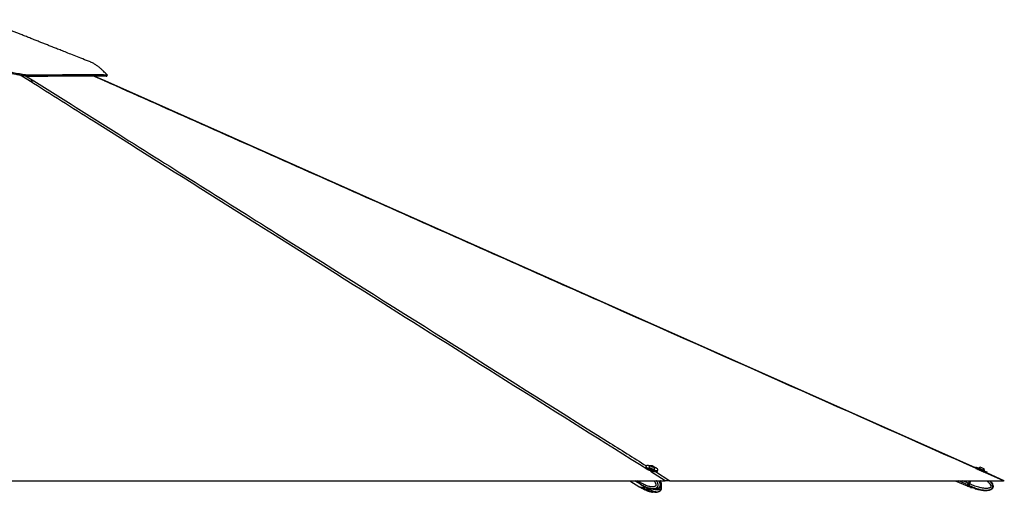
# Model space of a CAD drawing. Header units: millimetres. Extents: x 20 to 26059, y 28 to 17777.
# Tile 71 of 72: x 23059 to 26059, y 6734 to 8175. Entities that reach past the tile are written whole.
import ezdxf

# ---------------------------------------------------------------- set-up
doc = ezdxf.new("R2010")
doc.units = ezdxf.units.MM
doc.header["$LTSCALE"] = 2

msp = doc.modelspace()

# ---------------------------------------------------------------- linework, layer by layer
at = {"color": 8, "linetype": 'Continuous', "lineweight": 25}
for p, q in [((23088.48, 7987.83), (23059.93, 8005.89)), ((23076.56, 8003.61), (23101.7, 7987.83)), ((23316.94, 7987.83), (23281.18, 8003.76)), ((25025.24, 6769.33), (24980.61, 6797.4)), ((24989.8, 6796.37), (24990.22, 6797.73)), ((24995.86, 6797.24), (25040.26, 6769.33)), ((26057.21, 6769.33), (25991.22, 6798.67)), ((24946.64, 6761.6), (24934.18, 6769.33)), ((24946.22, 6766.11), (24941.04, 6769.33)), ((24946.77, 6765.77), (24947.88, 6769.33)), ((25947.86, 6756.91), (25919.63, 6769.33)), ((25949.84, 6761.42), (25931.86, 6769.33)), ((25948.94, 6759.37), (25949.1, 6759.3)), ((25949.94, 6761.65), (25950.13, 6761.57)), ((25953.6, 6769.33), (25950.07, 6761.32)), ((25950.62, 6761.08), (25954.25, 6769.33)), ((24960.11, 6744.27), (24959.94, 6743.73)), ((24963.98, 6741.79), (24964.72, 6744.13)), ((24967.68, 6742.93), (24966.9, 6740.38)), ((24972.33, 6738.57), (24973.3, 6741.73)), ((24975.68, 6741.96), (24974.66, 6738.58)), ((24976.57, 6740.4), (24976.76, 6741.02))]:
    msp.add_line(p, q, dxfattribs=at)
at = {"color": 7, "linetype": 'Continuous', "lineweight": 25}
for p, q in [((23318.61, 7987.87), (23282.9, 8003.76)), ((23323.17, 8002.54), (23323.51, 8002.38)), ((23323.71, 8002.25), (23325.38, 8005.93)), ((24967.31, 6813.44), (24966.31, 6810.24)), ((24983.76, 6814.16), (24986.38, 6814.04)), ((24984.21, 6813.02), (24983.76, 6814.16)), ((24987.28, 6811.76), (24984.21, 6813.02)), ((24985.85, 6812.34), (24986.38, 6814.04)), ((24986.38, 6814.04), (24989.45, 6812.78)), ((24989.11, 6811.67), (24989.45, 6812.78)), ((24989.45, 6812.78), (24989.9, 6811.64)), ((24972.93, 6803.56), (24972.82, 6803.21)), ((24976.41, 6811.38), (24976.19, 6810.68)), ((24989.9, 6811.64), (24987.28, 6811.76)), ((24994.33, 6805.04), (24994.55, 6805.74)), ((25002.22, 6799.07), (25003.22, 6802.28)), ((25972.84, 6810.68), (25971.76, 6808.22)), ((25981.66, 6807.63), (25981.37, 6806.96)), ((25996.6, 6806.23), (25996.61, 6806.22)), ((25998.76, 6799.3), (25999.05, 6799.97)), ((25999.02, 6799.99), (25999.05, 6799.97)), ((26005.85, 6792.33), (26007.26, 6795.53)), ((26059.33, 6769.36), (26006.14, 6793)), ((22570.12, 6769.33), (25025.24, 6769.33)), ((24918.13, 6769.33), (24948.99, 6750.06)), ((24933.11, 6769.33), (24949.05, 6759.45)), ((24947.23, 6769.33), (24946.22, 6766.11)), ((24947.68, 6769.33), (24946.63, 6765.95)), ((24948.81, 6764.51), (24946.77, 6765.77)), ((24947.16, 6761.27), (24949.11, 6760.07)), ((24948.81, 6764.51), (24950.31, 6769.33)), ((24948.81, 6764.51), (24948.81, 6764.51)), ((24949.11, 6760.07), (24949.24, 6759.98)), ((24949.52, 6759.15), (24951.63, 6757.84)), ((24959.94, 6753.2), (24963.98, 6751.27)), ((25040.26, 6769.33), (26057.21, 6769.33)), ((25909.89, 6769.33), (25946.28, 6753.31)), ((25946.53, 6753.86), (25947.69, 6756.52)), ((25946.83, 6753.07), (25949.94, 6751.7)), ((25947.69, 6756.52), (25947.69, 6756.52)), ((25948.6, 6756.58), (25951.35, 6755.37)), ((25953.32, 6769.33), (25949.84, 6761.41)), ((25953.32, 6769.33), (25949.84, 6761.42)), ((25953.54, 6769.33), (25950.13, 6761.57)), ((25953.5, 6759.81), (25950.62, 6761.08)), ((25951.35, 6755.37), (25951.51, 6755.29)), ((25953.5, 6759.82), (25957.69, 6769.33)), ((25953.5, 6759.82), (25953.5, 6759.81)), ((24949.47, 6749.76), (24951.58, 6748.45)), ((24954.71, 6748.37), (24956.91, 6747)), ((24961.27, 6744.41), (24956.91, 6747)), ((24960.41, 6744.3), (24959.02, 6744.16)), ((24959.94, 6743.73), (24963.98, 6741.79)), ((24962.75, 6744.3), (24968.71, 6744.18)), ((24964.5, 6744.27), (24966.08, 6743.28)), ((24966.08, 6743.28), (24974.51, 6741.47)), ((24966.9, 6749.86), (24968.03, 6749.48)), ((24966.9, 6740.38), (24972.33, 6738.57)), ((24971.94, 6743.76), (24975.97, 6741.82)), ((24974.51, 6741.47), (24975.4, 6742.09)), ((24976.57, 6740.4), (24974.66, 6738.58)), ((25008.51, 6746.63), (25008.85, 6746.83)), ((25956.12, 6749.12), (25949.94, 6751.7)), ((25956.56, 6749.01), (25959.79, 6748.9)), ((25956.56, 6749.01), (25959.79, 6748.87)), ((25962.72, 6748.48), (25968.43, 6746.55)), ((25962.72, 6748.45), (25968.43, 6746.52)), ((25970.92, 6745.13), (25973.41, 6743.31)), ((25970.92, 6745.1), (25973.41, 6743.31))]:
    msp.add_line(p, q, dxfattribs=at)
at = {"color": 7, "linetype": 'Continuous', "lineweight": 25, "flags": 128}
for points in [[(25971.79, 6808.28), (24095.67, 7642.3), (23318.6, 7987.85)], [(23323.42, 8002.42), (23324.24, 8004.26), (23325.07, 8006.1)], [(24981.23, 6814.42), (24978.4, 6814.94), (24975.28, 6815.32), (24972.54, 6815.4), (24970.3, 6815.2), (24968.63, 6814.72), (24967.6, 6813.97), (24967.24, 6812.99), (24967.58, 6811.81), (24968.6, 6810.48), (24970.26, 6809.04), (24972.5, 6807.57), (24975.22, 6806.1)], [(24989.62, 6811), (24990.78, 6811.08), (24991.35, 6811.44), (24991.22, 6812.02), (24990.43, 6812.74), (24989.09, 6813.48), (24987.4, 6814.13), (24985.63, 6814.59), (24984.04, 6814.8), (24982.88, 6814.72), (24982.31, 6814.36), (24982.44, 6813.77), (24983.23, 6813.06), (24984.57, 6812.32), (24986.26, 6811.67), (24988.03, 6811.2), (24989.62, 6811)], [(24966.31, 6810.24), (24966.25, 6809.78), (24966.59, 6808.6), (24967.6, 6807.27), (24969.26, 6805.84), (24971.5, 6804.36), (24974.23, 6802.9)], [(24974.23, 6802.9), (24977.34, 6801.5), (24980.72, 6800.22), (24984.23, 6799.11), (24987.75, 6798.22), (24991.13, 6797.57), (24994.25, 6797.2), (24996.99, 6797.11), (24999.23, 6797.31), (25000.9, 6797.8), (25001.93, 6798.55), (25002.22, 6799.07)], [(24975.22, 6806.1), (24978.34, 6804.7), (24981.71, 6803.43), (24985.23, 6802.32), (24988.75, 6801.43), (24992.13, 6800.78), (24995.25, 6800.4), (24997.98, 6800.32), (25000.23, 6800.52), (25001.9, 6801), (25002.93, 6801.75), (25003.28, 6802.73), (25002.94, 6803.91), (25001.93, 6805.25), (25000.27, 6806.68), (24998.03, 6808.15), (24995.3, 6809.62), (24992.31, 6810.97)], [(24976.19, 6810.68), (24976.17, 6810.32), (24976.61, 6809.44), (24977.7, 6808.44), (24979.35, 6807.4), (24981.44, 6806.4), (24983.81, 6805.5), (24986.29, 6804.78), (24988.7, 6804.29), (24990.84, 6804.06)], [(24976.63, 6811.73), (24976.61, 6811.71), (24976.38, 6811.01), (24976.83, 6810.14), (24977.92, 6809.14), (24979.57, 6808.1), (24981.66, 6807.1), (24984.03, 6806.2), (24986.51, 6805.48), (24988.91, 6804.98), (24991.06, 6804.76)], [(24990.84, 6804.06), (24992.58, 6804.11), (24993.77, 6804.44), (24994.33, 6805.03), (24994.33, 6805.04)], [(24991.06, 6804.76), (24992.8, 6804.81), (24993.99, 6805.14), (24994.55, 6805.73), (24994.57, 6806.15)], [(25972.84, 6810.68), (25972.86, 6810.67), (25973.33, 6810.47), (25974.44, 6809.99), (25976.16, 6809.24), (25978.41, 6808.25), (25981.1, 6807.07), (25984.14, 6805.74), (25987.41, 6804.3), (25990.78, 6802.82), (25994.12, 6801.35)], [(25972.9, 6806.84), (25973.04, 6806.78), (25974.75, 6806.04), (25977, 6805.05), (25979.69, 6803.87), (25982.73, 6802.53), (25986, 6801.1), (25989.37, 6799.62), (25992.71, 6798.15)], [(25981.66, 6807.63), (25981.67, 6807.62), (25982.12, 6807.43), (25983.19, 6806.97), (25984.78, 6806.27), (25986.79, 6805.39), (25989.06, 6804.39), (25991.42, 6803.35), (25993.71, 6802.34), (25995.75, 6801.44), (25997.39, 6800.71), (25998.51, 6800.22), (25999.02, 6799.99)], [(25987.92, 6810.05), (25988.13, 6809.96), (25988.95, 6809.6), (25990.28, 6809.02), (25991.91, 6808.3), (25993.6, 6807.56), (25995.08, 6806.91), (25996.13, 6806.44), (25996.6, 6806.23)], [(25992.71, 6798.15), (25995.89, 6796.74), (25998.8, 6795.46), (26001.31, 6794.35), (26003.34, 6793.45), (26004.69, 6792.85)], [(25994.12, 6801.35), (25997.3, 6799.95), (26000.21, 6798.66), (26002.72, 6797.55), (26004.75, 6796.65), (26006.21, 6796), (26007.05, 6795.63), (26007.26, 6795.53)], [(24946.63, 6765.95), (24946.62, 6765.94), (24946.63, 6765.9), (24946.66, 6765.86), (24946.71, 6765.82), (24946.77, 6765.77)], [(24946.64, 6761.6), (24948.18, 6760.06), (24949.29, 6759.3)], [(25947.86, 6756.91), (25947.18, 6755.37), (25946.69, 6754.24), (25946.38, 6753.55), (25946.28, 6753.31), (25946.38, 6753.54), (25946.44, 6753.67)], [(25949.84, 6761.42), (25949.55, 6760.76), (25949.26, 6760.11), (25948.99, 6759.48), (25948.72, 6758.88), (25948.47, 6758.31), (25948.24, 6757.79), (25948.04, 6757.32), (25947.86, 6756.91)], [(25949.84, 6761.41), (25949.69, 6761.08), (25949.55, 6760.76), (25949.41, 6760.44), (25949.28, 6760.14), (25949.15, 6759.86), (25949.04, 6759.6), (25948.94, 6759.36), (25948.85, 6759.16)], [(25951.51, 6755.29), (25951.15, 6754.47), (25950.84, 6753.75), (25950.57, 6753.13), (25950.35, 6752.63), (25950.17, 6752.23), (25950.05, 6751.94), (25949.97, 6751.76), (25949.94, 6751.7)], [(26015.99, 6769.33), (26017.16, 6768.03), (26019.01, 6765.77), (26020.73, 6763.4), (26023, 6759.55), (26023.63, 6758.19), (26024.39, 6756.12), (26024.92, 6753.96), (26025.07, 6752.88), (26025.1, 6750.64), (26024.94, 6749.51), (26024.5, 6747.93), (26023.78, 6746.4), (26022.84, 6745.06), (26021.68, 6743.84), (26020.74, 6743.08), (26018.66, 6741.78), (26017.53, 6741.24), (26015.54, 6740.46), (26013.46, 6739.86), (26011.31, 6739.4), (26009.13, 6739.07), (26006.2, 6738.79), (26003.24, 6738.68), (26000.27, 6738.7), (25997.28, 6738.85), (25994.25, 6739.12), (25991.23, 6739.48), (25988.21, 6739.93), (25985.2, 6740.46), (25979.48, 6741.67), (25973.81, 6743.13), (25973.81, 6743.13)], [(24963.16, 6751.5), (24961.73, 6750.66), (24959.21, 6749.54), (24956.72, 6748.85), (24954.32, 6748.62), (24952.06, 6748.84), (24950, 6749.52), (24948.99, 6750.06)]]:
    msp.add_lwpolyline(points, dxfattribs=at)
at = {"color": 7, "linetype": 'Continuous', "lineweight": 25}
for centre, radius, start, end in [((24984.12, 6804.19), 10.63, 93.85383, 134.82812), ((24984.12, 6804.19), 10.63, 10.61817, 51.59245), ((25988.43, 6799.43), 10.63, 92.78541, 129.58306), ((25988.43, 6799.43), 10.63, 2.9064, 39.70404), ((24950.84, 6764.26), 4.97, 158.15089, 212.37525), ((25948.78, 6757.11), 0.56, 163.09716, 250.67928), ((25915.53, 6681.72), 86.76, 66.14802, 66.54387), ((24971.02, 6751.42), 7.97, 245.05021, 279.75067), ((24969.23, 6736.57), 5.81, 66.68594, 89.09139)]:
    msp.add_arc(centre, radius, start, end, dxfattribs=at)
at = {"color": 8, "linetype": 'Continuous', "lineweight": 25}
for centre, radius, start, end in [((24956.62, 6765.83), 9.42, 218.39313, 238.03184), ((24956.72, 6756.86), 9.86, 238.55735, 271.0531), ((24956.16, 6764.37), 17.39, 272.45511, 304.95881)]:
    msp.add_arc(centre, radius, start, end, dxfattribs=at)
at = {"color": 7, "linetype": 'Continuous', "lineweight": 25}
for centre, major_axis, ratio, start_param, end_param in [((25988.64, 6799.9), (8.7, -3.83), 0.0156602, 4.1686947, 5.3047916), ((24950.96, 6765.8), (3.13, 5.12), 0.6368561, 1.9467903, 2.909341), ((24960.9, 6777.69), (11.32, 18.57), 0.6359589, 2.9089748, 3.1364623), ((25955.05, 6773.22), (8.52, 19.36), 0.0166651, 3.1428929, 3.7516336), ((25955.59, 6772.98), (8.76, 19.91), 0.0161836, 3.143388, 3.7516335), ((25955.05, 6773.22), (7.35, 16.7), 0.0166651, 3.143388, 3.7346112), ((25949.98, 6761.34), (2.18, 4.94), 0.0166651, 3.7516336, 4.7141843), ((25950.53, 6761.1), (2.42, 5.49), 0.0149196, 3.7516335, 4.7141842), ((25950.08, 6761.59), (1.21, 2.75), 0.0166651, 3.7346112, 4.7141843), ((24960.9, 6768.27), (11.37, 18.54), 0.6343786, 3.1161924, 3.5215534)]:
    msp.add_ellipse(centre, major_axis=major_axis, ratio=ratio, start_param=start_param, end_param=end_param, dxfattribs=at)
at = {"color": 8, "linetype": 'Continuous', "lineweight": 25}
msp.add_ellipse((24960.9, 6768.27), major_axis=(11.68, 18.35), ratio=0.6583803, start_param=3.5323726, end_param=4.0839965, dxfattribs=at)
at = {"color": 7, "linetype": 'Continuous', "lineweight": 25}
for points, knots in [([(23274.05, 8045.64), (23266.22, 8048.73), (23251.26, 8054.63), (23229.87, 8063.07), (23210.58, 8070.69), (23193.38, 8077.49), (23178.15, 8083.51), (23164.49, 8088.91), (23151.98, 8093.86), (23140.22, 8098.52), (23128.95, 8102.98), (23117.49, 8107.53), (23105.32, 8112.35), (23092.29, 8117.52), (23078.97, 8122.81), (23066.54, 8127.76), (23055.09, 8132.31), (23044.29, 8136.62), (23033.24, 8141.03), (23022.36, 8145.37), (23012.21, 8149.43), (23002.65, 8153.26), (22994.45, 8156.56), (22987.22, 8159.46), (22981.32, 8161.84), (22975.69, 8164.1), (22969.99, 8166.41), (22963.65, 8168.97), (22956.86, 8171.72), (22952.15, 8173.64), (22949.91, 8174.55)], [0, 0, 0, 0, 0.0716728, 0.1369553, 0.1958468, 0.2483468, 0.2944547, 0.3354893, 0.3737183, 0.4091807, 0.4433641, 0.4771803, 0.5144541, 0.555217, 0.5970275, 0.6370346, 0.6698898, 0.7027967, 0.7371115, 0.7723612, 0.8038905, 0.8315044, 0.8614228, 0.8809476, 0.8996793, 0.9175564, 0.9348622, 0.9550273, 0.978623, 1, 1, 1, 1]), ([(21793.72, 8006), (21793.77, 8006.03), (21793.89, 8006.12), (21796.14, 8007.41), (21800.49, 8009.74), (21806.56, 8012.85), (21813.96, 8016.43), (21822.43, 8020.27), (21832.33, 8024.4), (21843.53, 8028.56), (21855.8, 8032.35), (21868.1, 8035.17), (21880.02, 8036.64), (21890.86, 8036.37), (21900.91, 8034.73), (21910.48, 8032.11), (21920.07, 8028.72), (21929.98, 8024.8), (21940.54, 8020.61), (21952.05, 8016.42), (21964.87, 8012.51), (21978.79, 8009.33), (21993.85, 8007.09), (22009.89, 8005.9), (22027.46, 8005.88), (22046.22, 8007.64), (22065.98, 8010.78), (22086.61, 8014.98), (22107.94, 8019.88), (22129.87, 8025.15), (22153.82, 8030.83), (22179.86, 8036.54), (22208.02, 8041.67), (22236.69, 8045.34), (22265.64, 8046.9), (22294.98, 8045.93), (22324.63, 8042.86), (22354.67, 8038.11), (22384.8, 8032.25), (22412.99, 8026.27), (22439.29, 8020.74), (22463.67, 8015.94), (22488.35, 8011.71), (22511.32, 8008.64), (22532.41, 8006.75), (22551.5, 8005.86), (22570.56, 8005.92), (22591.63, 8007.19), (22614.57, 8009.93), (22639.18, 8014.18), (22663.34, 8019.28), (22687.09, 8024.85), (22710.51, 8030.56), (22735.24, 8036.45), (22761.34, 8042.11), (22788.95, 8046.93), (22816.62, 8050.08), (22844.32, 8051.05), (22871.77, 8049.5), (22898.48, 8046.08), (22924.18, 8041.4), (22948.79, 8035.97), (22972.39, 8030.19), (22995.06, 8024.39), (23016.86, 8018.89), (23037.79, 8013.96), (23057.8, 8009.93), (23076.78, 8007.08), (23097.3, 8005.62), (23118.67, 8006.31), (23141.67, 8006.47), (23163.51, 8006.75), (23184.28, 8006.96), (23203.96, 8007.14), (23222.48, 8007.28), (23240.65, 8007.39), (23258.06, 8007.45), (23274.34, 8007.45), (23288.56, 8007.4), (23300.66, 8007.28), (23310.53, 8007.1), (23316.79, 8006.89), (23320.57, 8006.69), (23322.77, 8006.52), (23324.31, 8006.32), (23325.16, 8006.14), (23325.35, 8005.82), (23324.03, 8007.15), (23321.12, 8010.24), (23316.57, 8014.89), (23310.86, 8020.43), (23304.19, 8026.41), (23296.75, 8032.45), (23288.68, 8038.11), (23281.04, 8042.7), (23276.05, 8044.68), (23274.01, 8045.49)], [0, 0, 0, 0, 0.0051513, 0.0142669, 0.0234269, 0.0326332, 0.0418826, 0.0511795, 0.0605227, 0.0717903, 0.0831217, 0.0945194, 0.1059838, 0.1174842, 0.1282607, 0.1390369, 0.14981, 0.1605785, 0.171339, 0.182091, 0.1928305, 0.2035535, 0.2130698, 0.2225697, 0.2319547, 0.2412899, 0.2507028, 0.2601932, 0.2697544, 0.2793898, 0.2890955, 0.3008293, 0.3126559, 0.3245782, 0.3365892, 0.3485774, 0.3611149, 0.3736738, 0.386242, 0.3988009, 0.408648, 0.4184674, 0.4282461, 0.4379728, 0.445303, 0.4525957, 0.4598446, 0.4670817, 0.4767618, 0.4864736, 0.4962069, 0.5059471, 0.5156871, 0.5254162, 0.5370628, 0.5486667, 0.5602215, 0.5717163, 0.5830401, 0.5941027, 0.6047954, 0.6151339, 0.6251758, 0.6349641, 0.6445408, 0.6539292, 0.663159, 0.6722549, 0.6812435, 0.6944015, 0.7077108, 0.7210853, 0.7345908, 0.7482994, 0.7622397, 0.7762296, 0.7925844, 0.808982, 0.8254287, 0.8419321, 0.8584973, 0.8751311, 0.8834776, 0.8918442, 0.9002317, 0.9086434, 0.916897, 0.9249417, 0.9346001, 0.9442513, 0.9539183, 0.9636197, 0.9733769, 0.9832091, 0.9931371, 1, 1, 1, 1]), ([(21795.46, 8002.41), (21795.48, 8002.42), (21795.51, 8002.45), (21797.58, 8003.64), (21801.55, 8005.79), (21807.76, 8008.99), (21815.37, 8012.68), (21823.17, 8016.21), (21833.19, 8020.46), (21845.27, 8025), (21859.03, 8029.13), (21870.35, 8031.58), (21880.42, 8032.79), (21889.14, 8032.84), (21897.46, 8031.94), (21906.31, 8030.06), (21915.79, 8027.12), (21926.12, 8023.19), (21936.55, 8018.99), (21947.33, 8014.86), (21958.07, 8011.22), (21969.2, 8008.11), (21980.77, 8005.58), (21993.79, 8003.61), (22008.46, 8002.4), (22024.73, 8002.13), (22042.97, 8003.44), (22063.06, 8006.36), (22085.12, 8010.71), (22108.24, 8015.98), (22130.8, 8021.41), (22152.64, 8026.59), (22173.65, 8031.27), (22195.3, 8035.55), (22217.19, 8039.09), (22239.23, 8041.64), (22261.4, 8042.94), (22283.57, 8042.73), (22305.8, 8041.22), (22328.06, 8038.61), (22350.42, 8035.1), (22372.87, 8030.93), (22395.5, 8026.3), (22418.92, 8021.33), (22442.42, 8016.41), (22466.07, 8011.83), (22487.87, 8008.15), (22508.6, 8005.34), (22529.14, 8003.31), (22550.99, 8002.16), (22574.06, 8002.32), (22597.22, 8004.08), (22622.01, 8007.4), (22648.22, 8012.26), (22675.66, 8018.39), (22702.72, 8024.95), (22729.5, 8031.43), (22756.24, 8037.38), (22783.06, 8042.34), (22810.14, 8045.82), (22837.43, 8047.33), (22864.94, 8046.33), (22892.39, 8043.19), (22919.73, 8038.41), (22945.27, 8032.83), (22970.69, 8026.64), (22995.92, 8020.18), (23022.02, 8013.62), (23043.04, 8008.91), (23059.18, 8005.93), (23070.38, 8004.24), (23080.62, 8003.1), (23089.97, 8002.44), (23098.98, 8002.3), (23110.45, 8002.48), (23124.25, 8002.65), (23140.08, 8002.84), (23155.31, 8003.02), (23170.81, 8003.19), (23186.42, 8003.34), (23201.26, 8003.48), (23214.63, 8003.58), (23226.71, 8003.66), (23234.22, 8003.7), (23237.98, 8003.72)], [0, 0, 0, 0, 0.0068711, 0.0174144, 0.0280577, 0.0414484, 0.054911, 0.0648041, 0.074698, 0.0945269, 0.1091467, 0.1237825, 0.1352282, 0.1466995, 0.1582774, 0.1698719, 0.1848462, 0.199832, 0.2143779, 0.227492, 0.2406271, 0.2513715, 0.2621484, 0.2733833, 0.2847118, 0.2961328, 0.307681, 0.3205832, 0.3335769, 0.3471781, 0.3608147, 0.3719632, 0.3837508, 0.3955487, 0.4073582, 0.4191893, 0.4309966, 0.4428784, 0.4547967, 0.4668191, 0.4788591, 0.4909832, 0.5031159, 0.5152847, 0.5283865, 0.5402122, 0.5520665, 0.561777, 0.5715212, 0.582751, 0.5940932, 0.6055445, 0.6171148, 0.6314172, 0.645815, 0.6602522, 0.6747556, 0.6892725, 0.70385, 0.7184614, 0.7331506, 0.7476757, 0.7622942, 0.7769614, 0.7916678, 0.803869, 0.8188725, 0.8339044, 0.8484635, 0.8557993, 0.8631342, 0.8692603, 0.8753859, 0.8815725, 0.8877611, 0.8996673, 0.9115737, 0.9235333, 0.9354929, 0.9495591, 0.9636443, 0.9757478, 0.9878626, 1, 1, 1, 1]), ([(23088.48, 7987.83), (23089.83, 7987.83), (23092.56, 7987.83), (23096.19, 7987.83), (23099.38, 7987.83), (23100.92, 7987.83), (23101.7, 7987.83)], [0, 0, 0, 0, 0.2383559, 0.4834234, 0.7373532, 1, 1, 1, 1]), ([(23237.98, 8003.72), (23243.81, 8003.75), (23255.47, 8003.8), (23270.75, 8003.8), (23284.36, 8003.76), (23296.1, 8003.67), (23306.02, 8003.51), (23313.43, 8003.31), (23318.67, 8003.07), (23321.56, 8002.83), (23323.01, 8002.62), (23323.25, 8002.5), (23323.34, 8002.46)], [0, 0, 0, 0, 0.11533792, 0.2306758, 0.34657143, 0.4627478, 0.57950166, 0.69943851, 0.7976123, 0.89599207, 0.96051121, 1, 1, 1, 1]), ([(23323.44, 8002.48), (23323.53, 8002.42), (23323.76, 8002.26), (23323.64, 8002.34), (23323.56, 8002.39)], [0, 0, 0, 0, 0.3685236, 1, 1, 1, 1]), ([(23325.1, 8006.12), (23325.23, 8006.03), (23325.42, 8005.9), (23325.34, 8005.95), (23325.31, 8005.97)], [0, 0, 0, 0, 0.7073564, 1, 1, 1, 1]), ([(24948.81, 6764.51), (24948.72, 6764.2), (24948.55, 6763.59), (24948.43, 6762.71), (24948.44, 6761.87), (24948.57, 6761.16), (24948.79, 6760.57), (24948.98, 6760.24), (24949.1, 6760.08), (24949.11, 6760.07)], [0, 0, 0, 0, 0.1727117, 0.3504341, 0.523145, 0.7008597, 0.8420721, 0.9859711, 1, 1, 1, 1]), ([(24951.63, 6757.84), (24953.95, 6756.42), (24956.37, 6754.93), (24958.89, 6753.68), (24959, 6753.63)], [0, 0, 0, 0, 0.9567915, 1, 1, 1, 1]), ([(24959.02, 6753.61), (24959, 6753.62), (24958.94, 6753.65), (24958.97, 6753.64), (24959.09, 6753.6), (24959.29, 6753.51), (24959.57, 6753.38), (24959.82, 6753.26), (24959.94, 6753.2)], [0, 0, 0, 0, 0.1670415, 0.338809, 0.5058933, 0.6782451, 0.8365005, 1, 1, 1, 1]), ([(25008.88, 6746.79), (25009.54, 6747.19), (25010.71, 6747.89), (25012.15, 6749.26), (25013.34, 6750.77), (25014.19, 6752.59), (25014.7, 6754.65), (25014.85, 6756.93), (25014.65, 6759.35), (25014.11, 6761.75), (25013.22, 6764.62), (25012.25, 6767.2), (25011.36, 6768.85), (25011.1, 6769.33)], [0, 0, 0, 0, 0.0974292, 0.1708622, 0.2429725, 0.3182364, 0.3982867, 0.4827407, 0.5747597, 0.672105, 0.76443, 0.9315817, 1, 1, 1, 1]), ([(25008.93, 6737.26), (25009.57, 6737.64), (25010.72, 6738.33), (25012.14, 6739.68), (25013.33, 6741.19), (25014.18, 6743), (25014.7, 6745.06), (25014.85, 6747.34), (25014.64, 6749.75), (25014.3, 6751.46), (25014.04, 6752.31), (25014.02, 6752.37)], [0, 0, 0, 0, 0.1391349, 0.2475917, 0.3540855, 0.4653033, 0.5835009, 0.708229, 0.8441828, 0.988186, 1, 1, 1, 1]), ([(25040.26, 6769.33), (25039.21, 6769.33), (25037.79, 6769.33), (25034.71, 6769.33), (25031.74, 6769.33), (25028.32, 6769.33), (25026.07, 6769.33), (25025.24, 6769.33)], [0, 0, 0, 0, 0.3261716, 0.4447638, 0.6602889, 0.8759385, 1, 1, 1, 1]), ([(25946.53, 6753.86), (25946.5, 6753.8), (25946.46, 6753.67), (25946.48, 6753.46), (25946.57, 6753.28), (25946.69, 6753.14), (25946.79, 6753.09), (25946.83, 6753.07)], [0, 0, 0, 0, 0.2146538, 0.4293071, 0.6439758, 0.8586748, 1, 1, 1, 1]), ([(25953.5, 6759.81), (25953.36, 6759.51), (25953.07, 6758.9), (25952.65, 6758.01), (25952.25, 6757.17), (25951.9, 6756.46), (25951.6, 6755.87), (25951.44, 6755.54), (25951.36, 6755.38), (25951.35, 6755.37)], [0, 0, 0, 0, 0.1727117, 0.3504341, 0.523145, 0.7008597, 0.8420721, 0.9859711, 1, 1, 1, 1]), ([(26059.31, 6769.33), (26059.3, 6769.33), (26059.27, 6769.33), (26058.42, 6769.33), (26057.53, 6769.33), (26057.21, 6769.33)], [0, 0, 0, 0, 0.31408991, 0.75195968, 1, 1, 1, 1]), ([(24951.58, 6748.45), (24953.89, 6747.02), (24956.33, 6745.51), (24958.86, 6744.25), (24958.98, 6744.19)], [0, 0, 0, 0, 0.9516737, 1, 1, 1, 1]), ([(24959.94, 6743.73), (24959.83, 6743.79), (24959.6, 6743.91), (24959.33, 6744.03), (24959.13, 6744.13), (24959, 6744.18), (24958.95, 6744.2), (24958.96, 6744.19), (24958.96, 6744.19)], [0, 0, 0, 0, 0.1899894, 0.3857739, 0.575679, 0.770592, 0.970367, 1, 1, 1, 1]), ([(24960.41, 6744.3), (24960.54, 6744.34), (24960.74, 6744.4), (24961.13, 6744.4), (24961.27, 6744.41)], [0, 0, 0, 0, 0.6351848, 1, 1, 1, 1]), ([(24961.27, 6744.41), (24961.55, 6744.4), (24962, 6744.39), (24962.55, 6744.33), (24962.75, 6744.3)], [0, 0, 0, 0, 0.6350635, 1, 1, 1, 1]), ([(24963.46, 6744.62), (24963.42, 6744.51), (24963.33, 6744.28), (24963.11, 6744.05), (24962.84, 6743.92), (24962.56, 6743.93), (24962.35, 6744.03), (24962.18, 6744.18), (24962.11, 6744.29), (24962.06, 6744.37)], [0, 0, 0, 0, 0.1606612, 0.3212783, 0.4813996, 0.6449995, 0.8131532, 0.8753926, 1, 1, 1, 1]), ([(24963.98, 6751.27), (24964.23, 6751.15), (24964.74, 6750.92), (24965.67, 6750.45), (24966.4, 6750.09), (24966.8, 6749.9), (24966.9, 6749.86)], [0, 0, 0, 0, 0.29905047, 0.59799049, 0.90149061, 1, 1, 1, 1]), ([(24966.9, 6740.38), (24966.57, 6740.53), (24965.92, 6740.85), (24964.93, 6741.34), (24964.3, 6741.65), (24964.02, 6741.78), (24963.98, 6741.79)], [0, 0, 0, 0, 0.320917, 0.6423854, 0.9503785, 1, 1, 1, 1]), ([(24967.89, 6739.96), (24968.19, 6739.83), (24969.49, 6739.25), (24971.28, 6738.58), (24973.53, 6737.76), (24975.84, 6736.99), (24979.88, 6735.82), (24983.87, 6734.75), (24986.87, 6734.52), (24987.56, 6734.47)], [0, 0, 0, 0, 0.04953021, 0.21257772, 0.2876212, 0.4020617, 0.56770894, 0.90020154, 1, 1, 1, 1]), ([(24968, 6749.39), (24968.29, 6749.26), (24969.57, 6748.7), (24971.35, 6748.04), (24973.6, 6747.24), (24975.89, 6746.48), (24979.87, 6745.32), (24985.84, 6743.91), (24990.89, 6743.61), (24993.67, 6743.45)], [0, 0, 0, 0, 0.0364274, 0.1629602, 0.2211189, 0.3090768, 0.4359062, 0.6900682, 1, 1, 1, 1]), ([(24968.71, 6744.18), (24968.9, 6744.19), (24969.3, 6744.22), (24969.9, 6744.21), (24970.49, 6744.16), (24971.04, 6744.07), (24971.54, 6743.94), (24971.8, 6743.82), (24971.94, 6743.76)], [0, 0, 0, 0, 0.1670415, 0.338809, 0.5058933, 0.6782451, 0.8365005, 1, 1, 1, 1]), ([(24968.83, 6749.03), (24969.4, 6748.59), (24971.22, 6747.2), (24974.81, 6744.78), (24979.64, 6741.88), (24984.55, 6739.47), (24989.04, 6737.7), (24992.69, 6736.58), (24996.02, 6735.87), (24999.09, 6735.48), (25002.27, 6735.43), (25004.93, 6735.78), (25006.95, 6736.37), (25008.08, 6736.79), (25008.72, 6737.18), (25008.9, 6737.3)], [0, 0, 0, 0, 0.0464097, 0.1481936, 0.2854021, 0.4230781, 0.5215924, 0.6203927, 0.6917555, 0.7633416, 0.8406475, 0.91867, 0.9522151, 0.9859498, 1, 1, 1, 1]), ([(24971.53, 6741.91), (24971.48, 6741.79), (24971.39, 6741.56), (24971.11, 6741.29), (24970.77, 6741.1), (24970.38, 6741.03), (24970.08, 6741.07), (24969.8, 6741.18), (24969.55, 6741.34), (24969.34, 6741.65), (24969.25, 6742.01), (24969.3, 6742.26), (24969.32, 6742.38)], [0, 0, 0, 0, 0.1043681, 0.2087075, 0.3127248, 0.4190019, 0.5282372, 0.5686689, 0.6775865, 0.7865951, 0.8932335, 1, 1, 1, 1]), ([(24973.78, 6738.4), (24973.5, 6738.41), (24973.05, 6738.43), (24972.52, 6738.53), (24972.33, 6738.57)], [0, 0, 0, 0, 0.6435756, 1, 1, 1, 1]), ([(24974.66, 6738.58), (24974.52, 6738.51), (24974.31, 6738.41), (24973.92, 6738.4), (24973.78, 6738.4)], [0, 0, 0, 0, 0.6435761, 1, 1, 1, 1]), ([(24975.96, 6741.82), (24975.94, 6741.68), (24975.89, 6741.44), (24975.96, 6741.22), (24975.98, 6741.14)], [0, 0, 0, 0, 0.6328507, 1, 1, 1, 1]), ([(24975.97, 6741.82), (24976.18, 6741.7), (24976.6, 6741.46), (24976.82, 6741), (24976.75, 6740.63), (24976.61, 6740.44), (24976.57, 6740.4)], [0, 0, 0, 0, 0.2990505, 0.5979905, 0.9014906, 1, 1, 1, 1]), ([(24976.41, 6741.53), (24976.39, 6741.48), (24976.31, 6741.33), (24976.19, 6741.17), (24976.09, 6741.07), (24976.01, 6741.06), (24975.97, 6741.07), (24975.97, 6741.14), (24975.97, 6741.16)], [0, 0, 0, 0, 0.1059443, 0.3510071, 0.6028913, 0.6961223, 0.9472737, 1, 1, 1, 1]), ([(24993.89, 6733.9), (24996.33, 6734.01), (25000.39, 6734.21), (25005.42, 6735.5), (25007.77, 6736.76), (25008.55, 6737.17)], [0, 0, 0, 0, 0.4984568, 0.8328901, 1, 1, 1, 1]), ([(24999.15, 6743.93), (24999.83, 6743.98), (25002.16, 6744.14), (25005.38, 6745.07), (25007.72, 6746.3), (25008.48, 6746.7)], [0, 0, 0, 0, 0.2181693, 0.7459687, 1, 1, 1, 1]), ([(25956.12, 6749.12), (25956.15, 6749.11), (25956.2, 6749.1), (25956.46, 6749.04), (25956.56, 6749.01)], [0, 0, 0, 0, 0.6350635, 1, 1, 1, 1]), ([(25956.56, 6749.01), (25956.4, 6749.05), (25956.16, 6749.11), (25956.13, 6749.11), (25956.12, 6749.12)], [0, 0, 0, 0, 0.6351848, 1, 1, 1, 1]), ([(25959.79, 6748.9), (25959.91, 6748.91), (25960.15, 6748.94), (25960.59, 6748.93), (25961.09, 6748.89), (25961.63, 6748.8), (25962.18, 6748.66), (25962.54, 6748.54), (25962.72, 6748.48)], [0, 0, 0, 0, 0.1670415, 0.338809, 0.5058933, 0.6782451, 0.8365005, 1, 1, 1, 1]), ([(25962.72, 6748.45), (25962.55, 6748.51), (25962.21, 6748.62), (25961.7, 6748.75), (25961.21, 6748.84), (25960.74, 6748.89), (25960.31, 6748.91), (25959.99, 6748.9), (25959.84, 6748.88), (25959.79, 6748.87)], [0, 0, 0, 0, 0.1503438, 0.3052734, 0.4555505, 0.6097905, 0.7678779, 0.9300431, 1, 1, 1, 1]), ([(25968.43, 6746.55), (25968.76, 6746.43), (25969.41, 6746.2), (25970.23, 6745.73), (25970.69, 6745.37), (25970.87, 6745.18), (25970.92, 6745.13)], [0, 0, 0, 0, 0.2990505, 0.5979905, 0.9014906, 1, 1, 1, 1]), ([(25970.92, 6745.1), (25970.75, 6745.26), (25970.43, 6745.57), (25969.59, 6746.07), (25968.88, 6746.37), (25968.49, 6746.5), (25968.43, 6746.52)], [0, 0, 0, 0, 0.320917, 0.6423854, 0.9503785, 1, 1, 1, 1]), ([(25973.41, 6743.31), (25973.55, 6743.25), (25973.78, 6743.15), (25973.8, 6743.14), (25973.81, 6743.13)], [0, 0, 0, 0, 0.6435761, 1, 1, 1, 1]), ([(25973.81, 6743.13), (25973.78, 6743.14), (25973.73, 6743.16), (25973.49, 6743.27), (25973.41, 6743.31)], [0, 0, 0, 0, 0.6435756, 1, 1, 1, 1])]:
    msp.add_open_spline(points, degree=3, knots=knots, dxfattribs=at)
at = {"color": 8, "linetype": 'Continuous', "lineweight": 25}
for points, knots in [([(24972.8, 6802.31), (24700.86, 6973.29), (24283.27, 7235.85), (23720.2, 7590.03), (23363.92, 7814.18), (23153.51, 7946.84), (23088.48, 7987.83)], [0, 0, 0, 0, 0.4327787, 0.6645559, 0.8963331, 1, 1, 1, 1]), ([(23101.7, 7987.83), (23187.95, 7933.63), (23439.94, 7775.29), (24022.76, 7408.93), (24558.72, 7072.03), (24929.11, 6839.2), (24968.45, 6814.47)], [0, 0, 0, 0, 0.1384854, 0.4045722, 0.9367484, 1, 1, 1, 1]), ([(25982.54, 6802.53), (25598.08, 6973.44), (25007.62, 7235.92), (24211.2, 7590.03), (23707.12, 7814.18), (23409.05, 7946.84), (23316.94, 7987.83)], [0, 0, 0, 0, 0.4326742, 0.6644941, 0.8963139, 1, 1, 1, 1]), ([(23316.94, 7987.83), (23317.37, 7987.83), (23318.26, 7987.83), (23318.75, 7987.83), (23318.61, 7987.83), (23318.6, 7987.83)], [0, 0, 0, 0, 0.4766643, 0.9667505, 1, 1, 1, 1]), ([(24991.59, 6769.33), (24992.05, 6768.7), (24992.97, 6767.41), (24994.27, 6765.35), (24995.49, 6763.14), (24996.44, 6761.05), (24997.11, 6759.11), (24997.44, 6757.69), (24997.57, 6756.54), (24997.58, 6755.79), (24997.49, 6755.14), (24997.35, 6754.64), (24997.12, 6754.15), (24996.81, 6753.69), (24996.21, 6753.03), (24995.31, 6752.34), (24994.1, 6751.72), (24992.86, 6751.26), (24990.95, 6750.76), (24988.33, 6750.43), (24985.07, 6750.44), (24981.85, 6750.76), (24978.25, 6751.39), (24974.25, 6752.39), (24969.26, 6754), (24963.74, 6756.23), (24958.22, 6758.94), (24953.24, 6761.71), (24950.29, 6763.58), (24948.81, 6764.51)], [0, 0, 0, 0, 0.0305458, 0.0620033, 0.0938902, 0.1260443, 0.1469037, 0.1681085, 0.1778513, 0.1877839, 0.1942603, 0.2009565, 0.2064621, 0.214627, 0.2229925, 0.2431296, 0.2638306, 0.2840128, 0.3043236, 0.3557305, 0.4077186, 0.4575873, 0.5076284, 0.5780628, 0.6487171, 0.7480306, 0.8476955, 0.9237886, 1, 1, 1, 1]), ([(24949.24, 6759.98), (24949.24, 6759.98), (24950.72, 6759), (24953.73, 6757.12), (24958.85, 6754.21), (24964.61, 6751.35), (24970.43, 6748.95), (24975.72, 6747.2), (24980.01, 6746.1), (24983.89, 6745.4), (24987.45, 6745.02), (24991.11, 6744.99), (24994.13, 6745.35), (24996.41, 6745.94), (24998.07, 6746.55), (24999.77, 6747.45), (25001.2, 6748.59), (25002.26, 6749.81), (25002.96, 6750.9), (25003.53, 6752.15), (25003.95, 6753.54), (25004.18, 6755.12), (25004.21, 6756.78), (25004.02, 6758.74), (25003.53, 6760.95), (25002.34, 6764.41), (25000.98, 6767.25), (24999.73, 6769.06), (24999.54, 6769.33)], [0, 0, 0, 0, 0.0000013, 0.0683594, 0.1368221, 0.2291124, 0.3217173, 0.3879807, 0.4544366, 0.5024373, 0.5505881, 0.6025863, 0.6550665, 0.6776298, 0.7003207, 0.7274541, 0.7551998, 0.7710572, 0.7872469, 0.8011388, 0.8175095, 0.834451, 0.8518181, 0.8696105, 0.8963526, 0.9236899, 0.9885897, 1, 1, 1, 1]), ([(25006.38, 6769.33), (25006.57, 6768.96), (25007.4, 6767.38), (25008.27, 6765.25), (25009.09, 6762.78), (25009.58, 6760.93), (25009.9, 6759.14), (25010.08, 6757.31), (25010.09, 6755.81), (25009.94, 6754.15), (25009.65, 6752.7), (25009.15, 6751.2), (25008.47, 6749.82), (25007.72, 6748.73), (25006.75, 6747.6), (25005.75, 6746.74), (25004.51, 6745.89), (25003.29, 6745.22), (25001.81, 6744.62), (25000.3, 6744.16), (24998.59, 6743.79), (24996.68, 6743.55), (24994.98, 6743.44), (24993.97, 6743.46), (24993.65, 6743.46)], [0, 0, 0, 0, 0.0319807, 0.134079, 0.1683859, 0.2186046, 0.2694371, 0.294534, 0.3455875, 0.3717004, 0.4091768, 0.4477454, 0.485222, 0.5236402, 0.5512233, 0.6073631, 0.6358838, 0.6848187, 0.7341437, 0.7843412, 0.8347287, 0.9020666, 0.9696269, 1, 1, 1, 1]), ([(25008.85, 6746.83), (25009.22, 6747.03), (25010.15, 6747.55), (25011.32, 6748.57), (25012.33, 6749.78), (25013.01, 6750.88), (25013.57, 6752.13), (25013.98, 6753.52), (25014.23, 6755.1), (25014.29, 6756.76), (25014.17, 6758.72), (25013.8, 6760.93), (25012.85, 6764.39), (25011.77, 6767.24), (25010.75, 6769.05), (25010.59, 6769.33)], [0, 0, 0, 0, 0.06389192, 0.15908378, 0.21348853, 0.26903309, 0.31669439, 0.37286036, 0.43098452, 0.49056881, 0.55161225, 0.64336079, 0.73715152, 0.95981456, 1, 1, 1, 1]), ([(25951.51, 6755.29), (25951.51, 6755.29), (25953.44, 6754.3), (25957.34, 6752.41), (25963.98, 6749.5), (25971.47, 6746.63), (25979.05, 6744.22), (25985.97, 6742.46), (25991.58, 6741.35), (25996.69, 6740.64), (26001.37, 6740.26), (26006.21, 6740.22), (26010.23, 6740.57), (26013.27, 6741.16), (26015.49, 6741.76), (26017.79, 6742.66), (26019.74, 6743.79), (26021.21, 6745.01), (26022.18, 6746.1), (26022.98, 6747.35), (26023.57, 6748.74), (26023.91, 6750.32), (26023.97, 6751.98), (26023.75, 6753.94), (26023.14, 6756.15), (26021.65, 6759.63), (26018.82, 6763.83), (26015.89, 6767.37), (26014.02, 6769.06), (26013.72, 6769.33)], [0, 0, 0, 0, 0.0000012, 0.0639988, 0.1280944, 0.2144976, 0.3011953, 0.3632319, 0.4254486, 0.4703874, 0.5154667, 0.564148, 0.6132805, 0.6344045, 0.655648, 0.6810506, 0.7070265, 0.7218723, 0.7370293, 0.750035, 0.7653615, 0.7812223, 0.7974816, 0.814139, 0.8391752, 0.8647687, 0.9255287, 0.9879925, 1, 1, 1, 1]), ([(26005.76, 6769.33), (26006.52, 6768.68), (26008.29, 6767.18), (26010.58, 6764.93), (26012.69, 6762.65), (26014.4, 6760.57), (26015.98, 6758.35), (26017.2, 6756.26), (26018.05, 6754.33), (26018.47, 6752.9), (26018.61, 6751.75), (26018.6, 6751), (26018.48, 6750.35), (26018.27, 6749.85), (26017.95, 6749.36), (26017.53, 6748.9), (26016.71, 6748.24), (26015.48, 6747.56), (26013.86, 6746.94), (26012.17, 6746.48), (26009.61, 6745.98), (26006.09, 6745.66), (26001.73, 6745.68), (25997.42, 6746), (25992.62, 6746.63), (25987.28, 6747.64), (25980.64, 6749.26), (25973.3, 6751.5), (25965.96, 6754.22), (25959.36, 6757), (25955.46, 6758.88), (25953.5, 6759.82)], [0, 0, 0, 0, 0.0324321, 0.0753041, 0.104285, 0.1333498, 0.1628113, 0.1925197, 0.2117924, 0.2313844, 0.2403861, 0.2495632, 0.255547, 0.2617338, 0.2668207, 0.2743646, 0.2820938, 0.3006992, 0.3198256, 0.3384726, 0.3572386, 0.4047353, 0.4527691, 0.4988446, 0.5450795, 0.6101564, 0.6754366, 0.767196, 0.8592802, 0.9295854, 1, 1, 1, 1]), ([(24993.9, 6733.91), (24993.43, 6733.91), (24992.25, 6733.92), (24990.37, 6734.07), (24988.24, 6734.34), (24986.1, 6734.7), (24983.96, 6735.16), (24981.19, 6735.86), (24977.78, 6736.88), (24975.11, 6737.89), (24973.78, 6738.4)], [0, 0, 0, 0, 0.0691098, 0.1724621, 0.2777475, 0.3831485, 0.48884, 0.5946082, 0.7971214, 1, 1, 1, 1]), ([(25012.81, 6750.2), (25012.87, 6749.97), (25013.09, 6749.2), (25013.27, 6748.1), (25013.35, 6746.94), (25013.33, 6746.19), (25013.23, 6745.55), (25013.09, 6745.05), (25012.87, 6744.56), (25012.57, 6744.1), (25012.02, 6743.44), (25011.19, 6742.76), (25010.09, 6742.14), (25008.96, 6741.68), (25007.24, 6741.19), (25004.89, 6740.87), (25001.98, 6740.9), (24999.1, 6741.22), (24995.91, 6741.87), (24992.9, 6742.7), (24990.86, 6743.48), (24990.1, 6743.77)], [0, 0, 0, 0, 0.0180153, 0.0620816, 0.0823284, 0.1029695, 0.1164283, 0.1303437, 0.1417851, 0.1587529, 0.1761374, 0.2179848, 0.261004, 0.302945, 0.3451536, 0.4519835, 0.5600212, 0.6636545, 0.7676463, 0.9140176, 1, 1, 1, 1])]:
    msp.add_open_spline(points, degree=3, knots=knots, dxfattribs=at)

doc.saveas('drawing.dxf')
